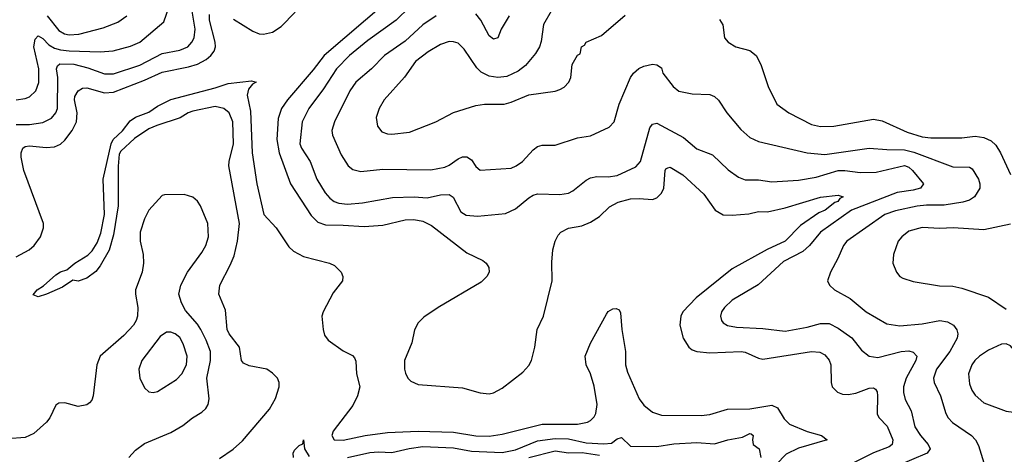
# Model space of a CAD drawing. Header units: inches. Extents: x 1305375 to 1407406, y 744550 to 841633.
# Tile 27 of 256: x 1311306 to 1315762, y 786185 to 788152. Entities that reach past the tile are written whole.
import ezdxf

# ---------------------------------------------------------------- set-up
doc = ezdxf.new("R2010")
doc.units = ezdxf.units.IN
doc.header["$MEASUREMENT"] = 0
doc.layers.add('B3718', color=7, linetype='Continuous')

msp = doc.modelspace()

# ---------------------------------------------------------------- linework, layer by layer
at = {"layer": 'B3718', "color": 5}
for points, elevation in [([(1311290.5, 787789.6), (1311330, 787795), (1311350, 787803), (1311379, 787830), (1311392, 787868), (1311391.8, 787930), (1311370.4, 788030), (1311375.4, 788064.6), (1311390, 788078.7), (1311410, 788066.9), (1311438.3, 788038.3), (1311463.4, 788023.4), (1311490, 788015.7), (1311530, 788011.9), (1311670, 788006.2), (1311729.4, 788010.6), (1311807.2, 788032.8), (1311850, 788050.9), (1311957.8, 788142.2), (1311984.1, 788215.9)], 1160), ([(1312964.2, 788230), (1312684, 787990), (1312634.4, 787925.6), (1312517.8, 787790), (1312490.1, 787750), (1312475.3, 787704.7), (1312469.7, 787610), (1312479.5, 787550), (1312531.8, 787410), (1312625.4, 787265.4), (1312655.5, 787235.5), (1312690, 787223), (1312770, 787222.7), (1312864.3, 787215.7), (1312950, 787222), (1313050, 787246.1), (1313090, 787247.3), (1313130, 787239.8), (1313170, 787221.3), (1313330, 787097.1), (1313401.6, 787061.6), (1313416.4, 787050), (1313428.7, 787030), (1313430.3, 787010), (1313419.6, 786990), (1313395.1, 786964.9), (1313200.4, 786850), (1313134.8, 786805.2), (1313110, 786780.7), (1313092.1, 786747.9), (1313080.6, 786690), (1313048.2, 786610), (1313047.3, 786570), (1313052, 786552), (1313062.9, 786530), (1313076, 786516), (1313110, 786501.3), (1313310, 786485.3), (1313390, 786463.8), (1313430, 786458.8), (1313450, 786463.2), (1313490, 786483.9), (1313582.5, 786557.5), (1313610, 786586.4), (1313622.7, 786610), (1313637.4, 786670), (1313647.9, 786750), (1313676.3, 786810), (1313715.4, 786970), (1313714.5, 787054.5), (1313719, 787110), (1313729.8, 787150), (1313743.4, 787176.6), (1313755.1, 787190), (1313790, 787209.1), (1313850, 787219.7), (1313890, 787236.5), (1313930, 787261.5), (1313975.5, 787304.5), (1314014.2, 787325.8), (1314070, 787341), (1314110, 787343.5), (1314170, 787339), (1314190, 787346.4), (1314210, 787366.7), (1314221, 787390), (1314227.2, 787470), (1314230, 787477), (1314238.7, 787481.3), (1314250, 787484.2), (1314306.9, 787450), (1314402.1, 787362.1), (1314454, 787290), (1314490, 787268.8), (1314530, 787267), (1314606.6, 787273.4), (1314650, 787283.9), (1314690, 787282.7), (1314770, 787301), (1314930, 787349.4), (1315010, 787358.2), (1315032.9, 787350), (1315017.3, 787342.7), (1315008.7, 787330), (1314995.4, 787324.6), (1314950.9, 787290), (1314922.6, 787277.4), (1314840, 787220), (1314770.3, 787149.7), (1314688.7, 787111.3), (1314530, 787024.9), (1314367.4, 786892.6), (1314307.1, 786830), (1314297.6, 786810), (1314293.2, 786770), (1314308.6, 786710), (1314334.7, 786670), (1314350, 786658), (1314370, 786650.9), (1314430, 786643.8), (1314571, 786651), (1314590, 786647.8), (1314650, 786619.8), (1314670, 786615.7), (1314890, 786650.1), (1314926.9, 786646.9), (1314950, 786635.9), (1314970, 786611.7), (1314977.6, 786590), (1314978.9, 786510), (1314983.6, 786490), (1315006.6, 786466.6), (1315030, 786457.1), (1315055.1, 786455.1), (1315090, 786461.5), (1315150, 786483.7), (1315170, 786486.2), (1315179.5, 786479.5), (1315187.2, 786467.2), (1315188.8, 786450), (1315187.3, 786367.3), (1315195.6, 786350), (1315232.7, 786312.7), (1315258.1, 786250), (1315255.2, 786230), (1315241, 786219), (1315170, 786192.2), (1315062.2, 786137.8)], 1120), ([(1313072.2, 788210), (1313010, 788150.5), (1312882.2, 788057.8), (1312798, 787990), (1312740.4, 787930), (1312681.2, 787838.8), (1312614.1, 787750), (1312583.9, 787690), (1312573.9, 787590), (1312581.3, 787570), (1312619.8, 787510), (1312650.1, 787430), (1312688.9, 787368.9), (1312710, 787344.1), (1312729.6, 787329.6), (1312750, 787321.7), (1312790, 787317.6), (1312856.8, 787323.2), (1312992.9, 787347.1), (1313091.1, 787351.1), (1313150, 787345.5), (1313210, 787358.8), (1313250, 787361.3), (1313268.3, 787348.3), (1313302.4, 787282.4), (1313327.3, 787267.3), (1313377.5, 787262.5), (1313504.8, 787275.2), (1313550, 787296.3), (1313610, 787346.3), (1313630, 787357.3), (1313650, 787363.6), (1313750, 787360.6), (1313790, 787367.5), (1313810, 787377.6), (1313870, 787425.4), (1313890, 787436.3), (1313917.3, 787442.7), (1313970, 787441.6), (1314010, 787447.2), (1314094.5, 787485.5), (1314115.4, 787510), (1314157.2, 787662.8), (1314170, 787679.5), (1314190, 787683.6), (1314310, 787619.2), (1314370, 787568.4), (1314441, 787541), (1314512, 787472), (1314559.3, 787439.3), (1314590, 787427.3), (1314650, 787427.8), (1314710, 787418.1), (1314830, 787426), (1314910, 787439.9), (1315010, 787469.2), (1315041, 787470), (1315110, 787460.4), (1315182.4, 787462.4), (1315310, 787491.6), (1315330, 787484.7), (1315347.3, 787470), (1315396.9, 787410), (1315383.6, 787390), (1315350, 787380.3), (1315277.3, 787370), (1315070.4, 787289.6), (1314930.2, 787190), (1314879.8, 787130), (1314850, 787102.8), (1314762.4, 787057.6), (1314648.3, 786951.7), (1314530, 786882.3), (1314495.5, 786850), (1314482.8, 786830), (1314477.3, 786810), (1314482.3, 786790), (1314490, 786780.3), (1314510, 786767.5), (1314550, 786760.5), (1314670, 786754.8), (1314770, 786741.9), (1314870, 786760.1), (1314930, 786777.8), (1314970, 786776.6), (1315010, 786755.3), (1315072.4, 786712.4), (1315115.7, 786655.7), (1315150, 786629.1), (1315190, 786622.7), (1315295.1, 786650), (1315330, 786653.3), (1315350, 786647.7), (1315365.8, 786630), (1315361.8, 786610), (1315317.3, 786530), (1315306.1, 786490), (1315305.5, 786465.5), (1315313.7, 786433.7), (1315341.1, 786381.1), (1315357.5, 786310), (1315382.3, 786270), (1315417.8, 786230), (1315426, 786210), (1315413.1, 786190), (1315271.6, 786130)], 1140), ([(1311290, 787678.4), (1311350, 787677.1), (1311410, 787686.3), (1311450, 787706.3), (1311469.9, 787730), (1311476.6, 787750), (1311478, 787890), (1311472.6, 787930), (1311477.1, 787942.9), (1311488, 787952), (1311550.6, 787950.6), (1311614.2, 787934.2), (1311690, 787906.9), (1311730, 787906.4), (1311850, 787946.1), (1311950, 787998.9), (1312030, 788014.7), (1312066.4, 788030), (1312085, 788050), (1312095.4, 788070), (1312099.4, 788110), (1312086.5, 788190)], 1140), ([(1311290, 787079), (1311348.9, 787110), (1311372.1, 787130), (1311399.5, 787170), (1311413.6, 787210), (1311413.4, 787230), (1311324.1, 787470), (1311313.1, 787530), (1311313.2, 787550), (1311320.8, 787570), (1311330, 787577.7), (1311350, 787581.7), (1311425.6, 787574.4), (1311462.7, 787577.3), (1311490, 787588.7), (1311510, 787606.2), (1311543.2, 787650), (1311562.4, 787690), (1311566.4, 787730), (1311553.8, 787790), (1311555.4, 787804.6), (1311569.9, 787830.1), (1311590, 787841.9), (1311610, 787843.3), (1311690, 787821.6), (1311730, 787823.9), (1311870, 787877.9), (1311950, 787914.9), (1312070, 787938.1), (1312110, 787951.2), (1312150, 787972.4), (1312171.3, 787990), (1312185.4, 788010), (1312191.5, 788030), (1312191, 788050), (1312165.3, 788150), (1312164.8, 788175.2)], 1120), ([(1311430.1, 788170), (1311482.7, 788102.7), (1311508.3, 788088.3), (1311530, 788084.3), (1311572.9, 788087.1), (1311684.1, 788115.9), (1311750, 788141.5), (1311790.3, 788169.7)], 1180), ([(1312274.2, 788154.2), (1312360.7, 788100.7), (1312390, 788088.2), (1312410, 788086.9), (1312450, 788096), (1312490, 788121), (1312553.1, 788186.9)], 1120), ([(1313190.2, 788170), (1313130, 788128.4), (1313050, 788054.9), (1312956.5, 787990), (1312897.8, 787930), (1312827.6, 787870), (1312799.8, 787830), (1312730.2, 787690), (1312718.9, 787650), (1312722.3, 787630), (1312760.8, 787540.8), (1312792.9, 787490), (1312813.9, 787473.9), (1312850, 787464.7), (1312950, 787475.5), (1313167, 787473), (1313230, 787484.6), (1313250, 787493.4), (1313290, 787522.8), (1313310, 787531.3), (1313330, 787531.5), (1313350, 787517.6), (1313370, 787488.4), (1313390, 787470.4), (1313530, 787480.2), (1313553.3, 787490), (1313581.3, 787510), (1313630, 787563.8), (1313650, 787578.7), (1313670, 787584.2), (1313730, 787584.7), (1313830, 787618), (1313890, 787626.7), (1313973.7, 787666.3), (1313995.8, 787690), (1314019.7, 787770), (1314069.7, 787890), (1314084.5, 787910), (1314108.2, 787931.8), (1314130, 787941.6), (1314170, 787950.3), (1314190, 787948), (1314210, 787934.8), (1314217.4, 787910), (1314262.8, 787850), (1314289.4, 787829.4), (1314350, 787816.2), (1314430, 787813.4), (1314450, 787804.9), (1314468.6, 787788.6), (1314506.5, 787730), (1314570, 787654.9), (1314610, 787619.6), (1314650, 787600.7), (1314870.1, 787550.1), (1314950, 787542.2), (1315151.3, 787571.3), (1315230, 787564.1), (1315310, 787563.1), (1315353, 787553), (1315530, 787486.7), (1315604.8, 787484.8), (1315616.9, 787476.9), (1315645.5, 787430), (1315651, 787410), (1315651, 787390), (1315626.7, 787350), (1315604.4, 787335.6), (1315574, 787326), (1315490, 787312.9), (1315410, 787312.7), (1315367.9, 787307.9), (1315270, 787287.6), (1315222, 787270), (1315049.2, 787150), (1315035, 787130), (1315009.4, 787070.6), (1314975.3, 787010), (1314962.4, 786970), (1314970.4, 786950), (1314994.4, 786930), (1315064.2, 786890), (1315137.4, 786830), (1315230, 786775.6), (1315290, 786767.3), (1315390, 786775.5), (1315470.1, 786790.1), (1315505.3, 786785.3), (1315532.8, 786770), (1315547.7, 786747.7), (1315552, 786730), (1315548.6, 786710), (1315515.3, 786650), (1315455.8, 786570), (1315442.3, 786530), (1315444.8, 786510), (1315473.7, 786450), (1315497.5, 786370), (1315508.1, 786350), (1315528.4, 786328.4), (1315613.4, 786270), (1315631.8, 786250), (1315645.4, 786225.4), (1315670, 786146.8)], 1160), ([(1313711.3, 788190), (1313676.5, 788130), (1313666.3, 788053.7), (1313659, 788030), (1313640.9, 787999.1), (1313595.8, 787944.2), (1313561.5, 787918.5), (1313510, 787895.4), (1313470, 787890.9), (1313430, 787896.8), (1313395.1, 787915.1), (1313374.3, 787934.3), (1313318, 788018), (1313290, 788045.3), (1313270, 788052.3), (1313250, 788052.9), (1313210, 788040.2), (1313153.9, 788006.1), (1313097.3, 787962.7), (1313047.5, 787892.5), (1312955.8, 787790), (1312932.4, 787750), (1312919.1, 787710), (1312924.9, 787670), (1312944.6, 787644.6), (1312970, 787635.2), (1312990, 787633.8), (1313070, 787643.5), (1313190, 787690.2), (1313270, 787732.1), (1313370, 787763.1), (1313410, 787770.4), (1313498, 787770), (1313530, 787778.4), (1313610, 787812.7), (1313730, 787828.9), (1313750, 787836.4), (1313770, 787846.7), (1313791.5, 787870), (1313800.5, 787890), (1313806.3, 787950), (1313830, 787992), (1313842, 787998), (1313849.3, 788030), (1313862.7, 788037.3), (1313869.3, 788050), (1313939.2, 788080.8), (1314046.7, 788173.3)], 1180), ([(1313520.7, 788170), (1313485.4, 788110), (1313470, 788069.7), (1313450, 788063.9), (1313430, 788078.5), (1313393.7, 788150), (1313370, 788178.6)], 1160), ([(1314473.2, 788153.2), (1314488.5, 788128.5), (1314495.8, 788070), (1314512.7, 788050), (1314546.8, 788030), (1314610, 788012.9), (1314638.9, 787990), (1314660.8, 787950), (1314692.7, 787850), (1314732.9, 787770), (1314787.6, 787730), (1314890, 787677.3), (1314930, 787668.8), (1314990, 787670.8), (1315170, 787702.5), (1315210, 787695.1), (1315322.4, 787642.4), (1315390, 787621.8), (1315430, 787616.9), (1315570, 787618), (1315630, 787624.6), (1315670, 787619.4), (1315703.2, 787603.2), (1315724.5, 787584.5), (1315745.7, 787550), (1315790, 787452.2)], 1180), ([(1312210, 786166.2), (1312272.1, 786207.9), (1312313.8, 786246.2), (1312436.5, 786390), (1312463, 786437), (1312479.9, 786490), (1312480.5, 786510), (1312472.7, 786530), (1312450, 786552.9), (1312424, 786570), (1312344.9, 786584.9), (1312318.1, 786598.1), (1312310.3, 786610.3), (1312301.3, 786670), (1312254.2, 786730), (1312245.6, 786750), (1312237.1, 786837.1), (1312207.8, 786910), (1312211.1, 786950), (1312258.9, 787041.1), (1312276.3, 787083.7), (1312291.4, 787150), (1312300.9, 787230), (1312252.5, 787490), (1312253.4, 787510), (1312273.5, 787590), (1312270.4, 787690.4), (1312254, 787730), (1312230, 787750.7), (1312190, 787759.2), (1312090, 787737.8), (1312068.4, 787730), (1312032.6, 787707.4), (1311926.2, 787673.8), (1311890, 787658), (1311824.9, 787615.1), (1311763.4, 787556.6), (1311756.6, 787543.4), (1311751.3, 787488.7), (1311751, 787310), (1311730, 787178.4), (1311711, 787109), (1311670, 787037.7), (1311650, 787012.3), (1311610, 786982.4), (1311570, 786969.3), (1311546.1, 786973.9), (1311499, 786941), (1311426.8, 786910), (1311390, 786898.5), (1311366.2, 786906.2), (1311385.3, 786930), (1311413, 786947), (1311470, 786998), (1311490, 787010.7), (1311519.5, 787020.5), (1311555.5, 787050), (1311613.9, 787086.1), (1311634.2, 787105.8), (1311657.1, 787142.9), (1311673.5, 787186.5), (1311689.4, 787270), (1311683.4, 787430), (1311719.5, 787590), (1311729.5, 787610.5), (1311771.4, 787648.6), (1311806.2, 787693.8), (1311830, 787711.4), (1311890, 787734.1), (1311930, 787761.3), (1311990, 787790.5), (1312190, 787843.5), (1312250, 787863.7), (1312355.4, 787875.4), (1312376, 787870), (1312359.3, 787860.7), (1312342, 787838), (1312335.1, 787810), (1312350, 787738.8), (1312358.7, 787550), (1312379.2, 787410), (1312410.4, 787270.4), (1312465.9, 787210), (1312523.4, 787123.4), (1312545.1, 787105.1), (1312590, 787079.9), (1312708, 787050), (1312730, 787040.2), (1312761.3, 787010), (1312768.5, 786990), (1312766.4, 786970), (1312724.1, 786915.9), (1312678.8, 786830), (1312672.6, 786810), (1312679.1, 786750), (1312685, 786725), (1312701.8, 786701.8), (1312770, 786654.1), (1312812, 786632), (1312821, 786621), (1312827.2, 786607.2), (1312830.5, 786550), (1312844.7, 786490), (1312834.8, 786450), (1312813.4, 786406.6), (1312723.9, 786290), (1312718, 786270), (1312728.5, 786250), (1312770, 786249.1), (1312869.9, 786270.1), (1312970, 786284.4), (1313110, 786290.4), (1313270, 786285.2), (1313370, 786268.7), (1313430, 786267.1), (1313490, 786275.9), (1313670, 786321.1), (1313830, 786321.4), (1313875.4, 786330), (1313890, 786337.6), (1313905.7, 786354.3), (1313912.9, 786370), (1313918.9, 786410), (1313906.2, 786493.8), (1313889.9, 786549.9), (1313869.1, 786590), (1313865.9, 786630), (1313890, 786688), (1313961.2, 786818.8), (1313970, 786831.5), (1313990, 786843.6), (1314004.9, 786844.9), (1314018.6, 786838.6), (1314024.9, 786824.9), (1314030.6, 786750), (1314048, 786650), (1314047.4, 786590), (1314056.1, 786556.1), (1314110, 786435.6), (1314130, 786408.1), (1314170, 786375.2), (1314210, 786362.9), (1314390, 786360.1), (1314430, 786365.2), (1314510, 786389.5), (1314610, 786391.5), (1314710, 786407.9), (1314735.6, 786395.6), (1314765.6, 786345.6), (1314790, 786321.9), (1314870, 786288), (1314935.3, 786270), (1314960.5, 786250), (1314830, 786213.2), (1314774.7, 786185.3), (1314730, 786138.5)], 1080), ([(1311799.7, 786170), (1311830, 786203.1), (1311870, 786234.4), (1311990, 786283.9), (1312044.8, 786315.2), (1312088.2, 786350), (1312130, 786375.2), (1312148.3, 786391.7), (1312158.8, 786410), (1312163.1, 786436.9), (1312152.8, 786530), (1312169.9, 786610), (1312169, 786650), (1312150, 786702.4), (1312125.4, 786750), (1312110, 786774.5), (1312055.9, 786835.9), (1312037.6, 786870), (1312025.8, 786910), (1312034.8, 786950), (1312065.8, 787010), (1312130, 787098.1), (1312148.1, 787130), (1312159.7, 787170), (1312156.7, 787230), (1312123.6, 787310), (1312110, 787330.7), (1312090, 787348.2), (1312050, 787361.3), (1311961.2, 787358.8), (1311950, 787356.4), (1311890, 787289.8), (1311870, 787250.9), (1311851, 787190), (1311851, 787150), (1311864.7, 787090), (1311865.9, 787050), (1311859.8, 787010), (1311830.6, 786930), (1311829.6, 786910), (1311840.7, 786850), (1311838.4, 786810), (1311832.6, 786790), (1311820.6, 786770), (1311776.8, 786723.2), (1311670.1, 786629.9), (1311655.5, 786590), (1311638.5, 786450), (1311631.7, 786430), (1311621.8, 786418.2), (1311610, 786408.5), (1311570, 786400.9), (1311510, 786417.7), (1311483.2, 786416.8), (1311470, 786407), (1311442.2, 786350), (1311427.2, 786330), (1311370, 786278.9), (1311330, 786261.5), (1311250, 786255.8)], 1120), ([(1315790, 787227.3), (1315670, 787201.8), (1315530.4, 787210.4), (1315470, 787207.5), (1315390, 787211.1), (1315330, 787194.7), (1315297.8, 787170), (1315282.3, 787150), (1315260.7, 787090), (1315258.3, 787050), (1315274, 787010), (1315290, 786990.4), (1315302.6, 786982.6), (1315350, 786966.7), (1315468.2, 786948.2), (1315530, 786946.7), (1315570, 786937.6), (1315690, 786897), (1315770, 786842)], 1180), ([(1312545.5, 786170), (1312543, 786190), (1312550, 786203.2), (1312570, 786224.6), (1312587.8, 786232.2), (1312590, 786250.4), (1312594.6, 786210), (1312615.6, 786175.6)], 1060), ([(1312790, 786170.1), (1312890, 786193.8), (1312930, 786196.6), (1312990, 786193.4), (1313068, 786212), (1313130, 786221), (1313270, 786213.8), (1313350, 786198.6), (1313490, 786193.7), (1313550, 786205), (1313650, 786246.2), (1313730, 786256.7), (1313790, 786255.6), (1313870, 786237.3), (1313950, 786232.7), (1313983.9, 786236.1), (1314010, 786255.8), (1314030, 786260.5), (1314070, 786221.5), (1314190, 786220.2), (1314267.2, 786232.9), (1314370, 786239.1), (1314450, 786232.2), (1314510.2, 786250.2), (1314576.8, 786263.2), (1314610, 786279.1), (1314617.1, 786277.1), (1314626, 786270), (1314623, 786250), (1314626, 786230), (1314653.4, 786210), (1314659.5, 786170)], 1060), ([(1313930, 786179.5), (1313851.8, 786191.8), (1313790, 786190.4), (1313730, 786199.9), (1313610, 786168.7)], 1060)]:
    msp.add_lwpolyline(points, dxfattribs=dict(at, elevation=elevation))
for points, elevation in [([(1311990, 786738), (1311970, 786737.7), (1311942.3, 786717.7), (1311859.1, 786610), (1311844.4, 786570), (1311849.2, 786529.2), (1311870, 786485.5), (1311890, 786468.5), (1311910, 786464.2), (1311930, 786468.9), (1312016.3, 786523.7), (1312040.3, 786550), (1312060.7, 786590), (1312064, 786630), (1312045.6, 786685.6), (1312030, 786713.7), (1312010, 786730.8)], 1140), ([(1315770, 786685.6), (1315750, 786683), (1315690, 786656.1), (1315650, 786629.8), (1315628.7, 786610), (1315615, 786590), (1315600.9, 786550), (1315604, 786504), (1315614.8, 786474.8), (1315630, 786452.7), (1315670, 786418.4), (1315770, 786380.7), (1315803.8, 786376.2), (1315830, 786379.5), (1315848.1, 786391.9), (1315865.1, 786430), (1315867.3, 786490), (1315838, 786558), (1315810, 786652.3), (1315790, 786676.2)], 1180)]:
    msp.add_lwpolyline(points, close=True, dxfattribs=dict(at, elevation=elevation))

doc.saveas('drawing.dxf')
